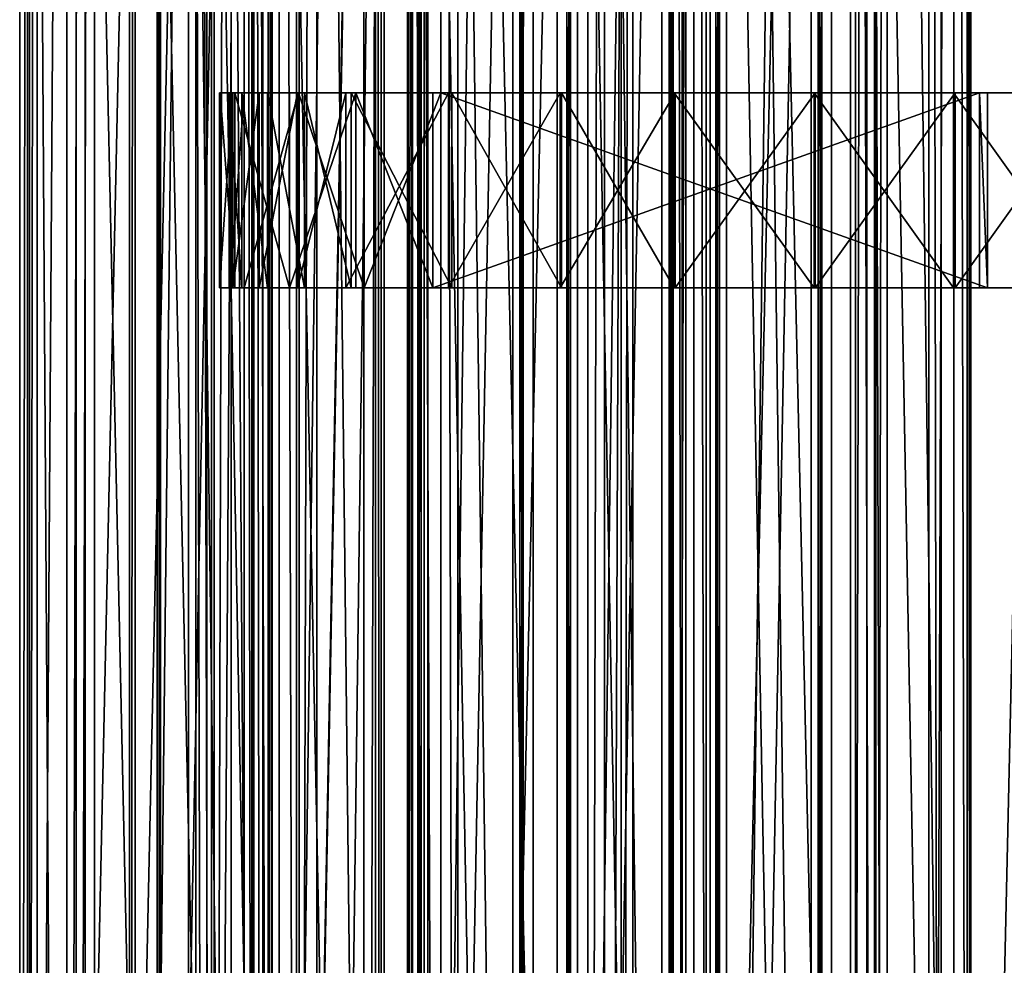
# Model space of a CAD drawing. Extents: x -1687 to 817, y -668 to 832.
# Tile 141 of 182: x 122 to 324, y -86 to 108. Entities that reach past the tile are written whole.
import ezdxf

# ---------------------------------------------------------------- set-up
doc = ezdxf.new("R2010")
doc.units = 0
doc.header["$LTSCALE"] = 25.4
doc.layers.get('0').update_dxf_attribs({"color": 13, "linetype": 'CONTINUOUS'})
doc.layers.add('STEEL', color=54, linetype='CONTINUOUS')
doc.layers.add('WOOD', color=253, linetype='CONTINUOUS')

# ---------------------------------------------------------------- blocks, each defined once
blk = doc.blocks.new('L006_07-00_001_DOMY_LNA_OB')
at = {"color": 0}
for p, q in [((1500, 40, -37), (0, 40, -37)), ((0, 40, -3), (1500, 40, -3)), ((1500, 40, -37), (0, 40, -37)), ((0, 40, -3), (1500, 40, -3)), ((1500, 37), (0, 37)), ((0, 37, -40), (1500, 37, -40)), ((0, 37, -40), (1500, 37, -40)), ((1500, 37), (0, 37)), ((0, 3), (1500, 3)), ((1500, 3, -40), (0, 3, -40)), ((1500, 3, -40), (0, 3, -40)), ((0, 3), (1500, 3)), ((0, 0, -37), (1500, 0, -37)), ((1500, 0, -3), (0, 0, -3)), ((0, 0, -37), (1500, 0, -37)), ((1500, 0, -3), (0, 0, -3))]:
    blk.add_line(p, q, dxfattribs=at)
at = {"color": 7}
mesh = blk.add_polyface(dxfattribs=at)
corners = [(0, 40, -3), (1500, 40, -37), (0, 40, -37), (1500, 40, -3)]
mesh.append_faces([[corners[k] for k in face] for face in [(0, 1, 2), (1, 0, 3)]], dxfattribs={"vtx0": -1, "color": 7})
mesh = blk.add_polyface(dxfattribs=at)
corners = [(1500, 40, -37), (0, 37, -40), (0, 40, -37), (1500, 37, -40)]
mesh.append_faces([[corners[k] for k in face] for face in [(0, 1, 2), (1, 0, 3)]], dxfattribs={"vtx0": -1, "color": 7})
mesh = blk.add_polyface(dxfattribs=at)
corners = [(0, 37), (1500, 40, -3), (0, 40, -3), (1500, 37)]
mesh.append_faces([[corners[k] for k in face] for face in [(0, 1, 2), (1, 0, 3)]], dxfattribs={"vtx0": -1, "color": 7})
mesh = blk.add_polyface(dxfattribs=at)
corners = [(1500, 3), (0, 37), (0, 3), (1500, 37)]
mesh.append_faces([[corners[k] for k in face] for face in [(0, 1, 2), (1, 0, 3)]], dxfattribs={"vtx0": -1, "color": 7})
mesh = blk.add_polyface(dxfattribs=at)
corners = [(1500, 37, -40), (0, 3, -40), (0, 37, -40), (1500, 3, -40)]
mesh.append_faces([[corners[k] for k in face] for face in [(0, 1, 2), (1, 0, 3)]], dxfattribs={"vtx0": -1, "color": 7})
mesh = blk.add_polyface(dxfattribs=at)
corners = [(1500, 0, -37), (0, 3, -40), (1500, 3, -40), (0, 0, -37)]
mesh.append_faces([[corners[k] for k in face] for face in [(0, 1, 2), (1, 0, 3)]], dxfattribs={"vtx0": -1, "color": 7})
mesh = blk.add_polyface(dxfattribs=at)
corners = [(1500, 0, -3), (0, 3), (0, 0, -3), (1500, 3)]
mesh.append_faces([[corners[k] for k in face] for face in [(0, 1, 2), (1, 0, 3)]], dxfattribs={"vtx0": -1, "color": 7})
mesh = blk.add_polyface(dxfattribs=at)
corners = [(1500, 0, -3), (0, 0, -37), (1500, 0, -37), (0, 0, -3)]
mesh.append_faces([[corners[k] for k in face] for face in [(0, 1, 2), (1, 0, 3)]], dxfattribs={"vtx0": -1, "color": 7})
blk = doc.blocks.new('L006_07-00_002_DOMY_LNA_OB')
at = {"color": 0}
for p, q in [((85.5, 385.77, 45), (108.39, 391.31, 5)), ((108.39, 391.31, 5), (85.5, 385.77, 5)), ((85.5, 385.77, 45), (108.39, 391.31, 5)), ((85.5, 385.77, 45), (108.39, 391.31, 45)), ((85.5, 385.77, 45), (108.39, 391.31, 45)), ((108.39, 391.31, 5), (85.5, 385.77, 5)), ((108.39, 391.31, 45), (131.94, 391.53, 5)), ((131.94, 391.53, 5), (108.39, 391.31, 5)), ((108.39, 391.31, 45), (131.94, 391.53, 5)), ((108.39, 391.31, 45), (131.94, 391.53, 45)), ((108.39, 391.31, 45), (131.94, 391.53, 45)), ((131.94, 391.53, 5), (108.39, 391.31, 5)), ((108.39, 391.31, 45), (108.39, 391.31, 5)), ((108.39, 391.31, 45), (108.39, 391.31, 5)), ((131.73, 389.54, 45), (131.94, 391.53, 45)), ((131.94, 391.53, 5), (131.73, 389.54, 5)), ((131.73, 389.54, 45), (131.94, 391.53, 45)), ((131.94, 391.53, 5), (131.73, 389.54, 5)), ((131.94, 391.53, 5), (131.94, 391.53, 45)), ((131.94, 391.53, 45), (160.68, 388.18, 5)), ((160.68, 388.18, 5), (131.94, 391.53, 5)), ((131.94, 391.53, 45), (160.68, 388.18, 5)), ((131.94, 391.53, 45), (160.68, 388.18, 45)), ((131.94, 391.53, 5), (131.94, 391.53, 45)), ((131.94, 391.53, 45), (160.68, 388.18, 45)), ((160.68, 388.18, 5), (131.94, 391.53, 5)), ((108.64, 389.32, 45), (86.19, 383.89, 5)), ((86.19, 383.89, 5), (108.64, 389.32, 5)), ((108.64, 389.32, 45), (86.19, 383.89, 5)), ((108.64, 389.32, 45), (86.19, 383.89, 45)), ((108.64, 389.32, 45), (86.19, 383.89, 45)), ((86.19, 383.89, 5), (108.64, 389.32, 5)), ((131.73, 389.54, 45), (108.64, 389.32, 5)), ((108.64, 389.32, 5), (131.73, 389.54, 5)), ((131.73, 389.54, 45), (108.64, 389.32, 5)), ((131.73, 389.54, 45), (108.64, 389.32, 45)), ((131.73, 389.54, 45), (108.64, 389.32, 45)), ((108.64, 389.32, 5), (131.73, 389.54, 5)), ((108.64, 389.32, 45), (108.64, 389.32, 5)), ((108.64, 389.32, 45), (108.64, 389.32, 5)), ((131.73, 389.54, 5), (131.73, 389.54, 45)), ((160.43, 386.2, 45), (131.73, 389.54, 5)), ((131.73, 389.54, 5), (160.43, 386.2, 5)), ((160.43, 386.2, 45), (131.73, 389.54, 5)), ((160.43, 386.2, 45), (131.73, 389.54, 45)), ((131.73, 389.54, 5), (131.73, 389.54, 45)), ((160.43, 386.2, 45), (131.73, 389.54, 45)), ((131.73, 389.54, 5), (160.43, 386.2, 5)), ((160.68, 388.18, 45), (160.68, 388.18, 5)), ((160.68, 388.18, 45), (160.68, 388.18, 5)), ((160.68, 388.18, 45), (189.34, 384.19, 5)), ((189.34, 384.19, 5), (160.68, 388.18, 5)), ((160.68, 388.18, 45), (189.34, 384.19, 5)), ((160.68, 388.18, 45), (189.34, 384.19, 45)), ((160.68, 388.18, 45), (189.34, 384.19, 45)), ((189.34, 384.19, 5), (160.68, 388.18, 5)), ((64.45, 375.2, 45), (85.5, 385.77, 5)), ((85.5, 385.77, 5), (64.45, 375.2, 5)), ((64.45, 375.2, 45), (85.5, 385.77, 5)), ((64.45, 375.2, 45), (85.5, 385.77, 45)), ((64.45, 375.2, 45), (85.5, 385.77, 45)), ((85.5, 385.77, 5), (64.45, 375.2, 5)), ((85.5, 385.77, 45), (85.5, 385.77, 5)), ((85.5, 385.77, 45), (85.5, 385.77, 5)), ((189.04, 382.21, 45), (160.43, 386.2, 5)), ((160.43, 386.2, 5), (189.04, 382.21, 5)), ((189.04, 382.21, 45), (160.43, 386.2, 5)), ((189.04, 382.21, 45), (160.43, 386.2, 45)), ((160.43, 386.2, 45), (160.43, 386.2, 5)), ((160.43, 386.2, 45), (160.43, 386.2, 5)), ((189.04, 382.21, 45), (160.43, 386.2, 45)), ((160.43, 386.2, 5), (189.04, 382.21, 5)), ((86.19, 383.89, 45), (65.55, 373.53, 5)), ((65.55, 373.53, 5), (86.19, 383.89, 5)), ((86.19, 383.89, 45), (65.55, 373.53, 5)), ((86.19, 383.89, 45), (65.55, 373.53, 45)), ((86.19, 383.89, 45), (65.55, 373.53, 45)), ((65.55, 373.53, 5), (86.19, 383.89, 5)), ((86.19, 383.89, 45), (86.19, 383.89, 5)), ((86.19, 383.89, 45), (86.19, 383.89, 5)), ((189.34, 384.19, 45), (189.34, 384.19, 5)), ((189.34, 384.19, 45), (189.34, 384.19, 5)), ((189.34, 384.19, 45), (217.9, 379.54, 5)), ((217.9, 379.54, 5), (189.34, 384.19, 5)), ((189.34, 384.19, 45), (217.9, 379.54, 5)), ((189.34, 384.19, 45), (217.9, 379.54, 45)), ((189.34, 384.19, 45), (217.9, 379.54, 45)), ((217.9, 379.54, 5), (189.34, 384.19, 5)), ((217.56, 377.57, 45), (189.04, 382.21, 5)), ((189.04, 382.21, 5), (217.56, 377.57, 5)), ((217.56, 377.57, 45), (189.04, 382.21, 5)), ((217.56, 377.57, 45), (189.04, 382.21, 45)), ((189.04, 382.21, 45), (189.04, 382.21, 5)), ((189.04, 382.21, 45), (189.04, 382.21, 5)), ((217.56, 377.57, 45), (189.04, 382.21, 45)), ((189.04, 382.21, 5), (217.56, 377.57, 5)), ((64.45, 375.2, 5), (54.53, 366.99, 45)), ((54.53, 366.99, 45), (64.45, 375.2, 45)), ((64.45, 375.2, 5), (54.53, 366.99, 45)), ((64.45, 375.2, 5), (54.53, 366.99, 5)), ((54.53, 366.99, 45), (64.45, 375.2, 45)), ((64.45, 375.2, 5), (54.53, 366.99, 5)), ((65.55, 373.53, 45), (55.96, 365.6, 5)), ((55.96, 365.6, 5), (65.55, 373.53, 5)), ((65.55, 373.53, 45), (55.96, 365.6, 5)), ((65.55, 373.53, 45), (55.96, 365.6, 45)), ((65.55, 373.53, 45), (55.96, 365.6, 45)), ((55.96, 365.6, 5), (65.55, 373.53, 5)), ((64.45, 375.2, 45), (64.45, 375.2, 5)), ((64.45, 375.2, 45), (64.45, 375.2, 5)), ((65.55, 373.53, 45), (64.45, 375.2, 45)), ((64.45, 375.2, 5), (65.55, 373.53, 5)), ((65.55, 373.53, 45), (64.45, 375.2, 45)), ((64.45, 375.2, 5), (65.55, 373.53, 5)), ((65.55, 373.53, 45), (65.55, 373.53, 5)), ((65.55, 373.53, 45), (65.55, 373.53, 5)), ((54.53, 366.99, 5), (46.66, 356.8, 45)), ((46.66, 356.8, 45), (54.53, 366.99, 45)), ((54.53, 366.99, 5), (46.66, 356.8, 45)), ((54.53, 366.99, 5), (46.66, 356.8, 5)), ((46.66, 356.8, 45), (54.53, 366.99, 45)), ((54.53, 366.99, 5), (46.66, 356.8, 5)), ((55.96, 365.6, 45), (48.37, 355.76, 5)), ((48.37, 355.76, 5), (55.96, 365.6, 5)), ((55.96, 365.6, 45), (48.37, 355.76, 5)), ((55.96, 365.6, 45), (48.37, 355.76, 45)), ((55.96, 365.6, 45), (48.37, 355.76, 45)), ((48.37, 355.76, 5), (55.96, 365.6, 5)), ((54.53, 366.99, 5), (54.53, 366.99, 45)), ((54.53, 366.99, 5), (54.53, 366.99, 45)), ((55.96, 365.6, 45), (55.96, 365.6, 5)), ((55.96, 365.6, 45), (55.96, 365.6, 5)), ((46.66, 356.8, 5), (41.25, 345.11, 45)), ((41.25, 345.11, 45), (46.66, 356.8, 45)), ((46.66, 356.8, 5), (41.25, 345.11, 45)), ((46.66, 356.8, 5), (41.25, 345.11, 5)), ((41.25, 345.11, 45), (46.66, 356.8, 45)), ((46.66, 356.8, 5), (41.25, 345.11, 5)), ((48.37, 355.76, 45), (43.14, 344.48, 5)), ((43.14, 344.48, 5), (48.37, 355.76, 5)), ((48.37, 355.76, 45), (43.14, 344.48, 5)), ((48.37, 355.76, 45), (43.14, 344.48, 45)), ((48.37, 355.76, 45), (43.14, 344.48, 45)), ((43.14, 344.48, 5), (48.37, 355.76, 5)), ((46.66, 356.8, 5), (46.66, 356.8, 45)), ((46.66, 356.8, 5), (46.66, 356.8, 45)), ((48.37, 355.76, 45), (48.37, 355.76, 5)), ((48.37, 355.76, 45), (48.37, 355.76, 5)), ((41.25, 345.11, 5), (38.55, 332.52, 45)), ((38.55, 332.52, 45), (41.25, 345.11, 45)), ((41.25, 345.11, 5), (38.55, 332.52, 45)), ((41.25, 345.11, 5), (38.55, 332.52, 5)), ((38.55, 332.52, 45), (41.25, 345.11, 45)), ((41.25, 345.11, 5), (38.55, 332.52, 5)), ((43.14, 344.48, 45), (40.54, 332.32, 5)), ((40.54, 332.32, 5), (43.14, 344.48, 5)), ((43.14, 344.48, 45), (40.54, 332.32, 5)), ((43.14, 344.48, 45), (40.54, 332.32, 45)), ((43.14, 344.48, 45), (40.54, 332.32, 45)), ((40.54, 332.32, 5), (43.14, 344.48, 5)), ((41.25, 345.11, 5), (41.25, 345.11, 45)), ((41.25, 345.11, 5), (41.25, 345.11, 45)), ((43.14, 344.48, 45), (43.14, 344.48, 5)), ((43.14, 344.48, 45), (43.14, 344.48, 5)), ((38.55, 332.52, 5), (38.55, 332.52, 45)), ((38.55, 332.52, 5), (38.55, 332.52, 45)), ((38.55, 332.52, 5), (38.7, 319.64, 45)), ((38.7, 319.64, 45), (38.55, 332.52, 45)), ((38.55, 332.52, 5), (38.7, 319.64, 45)), ((38.55, 332.52, 5), (38.7, 319.64, 5)), ((38.7, 319.64, 45), (38.55, 332.52, 45)), ((38.55, 332.52, 5), (38.7, 319.64, 5)), ((40.54, 332.32, 45), (40.54, 332.32, 5)), ((40.54, 332.32, 45), (40.54, 332.32, 5)), ((40.54, 332.32, 45), (40.69, 319.89, 5)), ((40.69, 319.89, 5), (40.54, 332.32, 5)), ((40.54, 332.32, 45), (40.69, 319.89, 5)), ((40.54, 332.32, 45), (40.69, 319.89, 45)), ((40.54, 332.32, 45), (40.69, 319.89, 45)), ((40.69, 319.89, 5), (40.54, 332.32, 5)), ((38.7, 319.64, 5), (38.7, 319.64, 45)), ((38.7, 319.64, 5), (38.7, 319.64, 45)), ((38.7, 319.64, 5), (41.7, 307.12, 45)), ((41.7, 307.12, 45), (38.7, 319.64, 45)), ((38.7, 319.64, 5), (41.7, 307.12, 45)), ((38.7, 319.64, 5), (41.7, 307.12, 5)), ((41.7, 307.12, 45), (38.7, 319.64, 45)), ((38.7, 319.64, 5), (41.7, 307.12, 5)), ((40.69, 319.89, 45), (40.69, 319.89, 5)), ((40.69, 319.89, 45), (40.69, 319.89, 5)), ((40.69, 319.89, 45), (43.58, 307.8, 5)), ((43.58, 307.8, 5), (40.69, 319.89, 5)), ((40.69, 319.89, 45), (43.58, 307.8, 5)), ((40.69, 319.89, 45), (43.58, 307.8, 45)), ((40.69, 319.89, 45), (43.58, 307.8, 45)), ((43.58, 307.8, 5), (40.69, 319.89, 5)), ((43.58, 307.8, 45), (41.7, 307.12, 45)), ((41.7, 307.12, 5), (43.58, 307.8, 5)), ((43.58, 307.8, 45), (41.7, 307.12, 45)), ((41.7, 307.12, 5), (43.58, 307.8, 5)), ((41.7, 307.12, 5), (41.7, 307.12, 45)), ((41.7, 307.12, 5), (41.7, 307.12, 45)), ((41.7, 307.12, 5), (52.92, 279.87, 45)), ((52.92, 279.87, 45), (41.7, 307.12, 45)), ((41.7, 307.12, 5), (52.92, 279.87, 45)), ((41.7, 307.12, 5), (52.92, 279.87, 5)), ((52.92, 279.87, 45), (41.7, 307.12, 45)), ((41.7, 307.12, 5), (52.92, 279.87, 5)), ((43.58, 307.8, 5), (43.58, 307.8, 45)), ((43.58, 307.8, 45), (54.73, 280.71, 5)), ((54.73, 280.71, 5), (43.58, 307.8, 5)), ((43.58, 307.8, 45), (54.73, 280.71, 5)), ((43.58, 307.8, 45), (54.73, 280.71, 45)), ((43.58, 307.8, 5), (43.58, 307.8, 45)), ((43.58, 307.8, 45), (54.73, 280.71, 45)), ((54.73, 280.71, 5), (43.58, 307.8, 5)), ((54.73, 280.71, 45), (54.73, 280.71, 5)), ((54.73, 280.71, 45), (54.73, 280.71, 5)), ((54.73, 280.71, 45), (68.22, 254.71, 45)), ((68.22, 254.71, 45), (54.73, 280.71, 5)), ((68.22, 254.71, 5), (54.73, 280.71, 5)), ((68.22, 254.71, 45), (54.73, 280.71, 5)), ((54.73, 280.71, 45), (68.22, 254.71, 45)), ((68.22, 254.71, 5), (54.73, 280.71, 5)), ((66.49, 253.71, 45), (52.92, 279.87, 45)), ((52.92, 279.87, 45), (66.49, 253.71, 5)), ((52.92, 279.87, 5), (52.92, 279.87, 45)), ((52.92, 279.87, 5), (52.92, 279.87, 45)), ((52.92, 279.87, 5), (66.49, 253.71, 5)), ((52.92, 279.87, 45), (66.49, 253.71, 5)), ((66.49, 253.71, 45), (52.92, 279.87, 45)), ((52.92, 279.87, 5), (66.49, 253.71, 5)), ((83.95, 230, 5), (68.22, 254.71, 45)), ((68.22, 254.71, 45), (83.95, 230, 45)), ((83.95, 230, 5), (68.22, 254.71, 45)), ((83.95, 230, 5), (68.22, 254.71, 5)), ((68.22, 254.71, 5), (68.22, 254.71, 45)), ((68.22, 254.71, 5), (68.22, 254.71, 45)), ((68.22, 254.71, 45), (83.95, 230, 45)), ((83.95, 230, 5), (68.22, 254.71, 5)), ((82.31, 228.85, 45), (66.49, 253.71, 5)), ((66.49, 253.71, 5), (82.31, 228.85, 5)), ((82.31, 228.85, 45), (66.49, 253.71, 5)), ((82.31, 228.85, 45), (66.49, 253.71, 45)), ((66.49, 253.71, 45), (66.49, 253.71, 5)), ((66.49, 253.71, 45), (66.49, 253.71, 5)), ((82.31, 228.85, 45), (66.49, 253.71, 45)), ((66.49, 253.71, 5), (82.31, 228.85, 5)), ((82.31, 228.85, 45), (83.95, 230, 45)), ((83.95, 230, 5), (82.31, 228.85, 5)), ((82.31, 228.85, 45), (83.95, 230, 45)), ((83.95, 230, 5), (82.31, 228.85, 5)), ((82.31, 228.85, 5), (82.31, 228.85, 45)), ((82.31, 228.85, 45), (194.35, 68.85, 45)), ((82.31, 228.85, 45), (194.35, 68.85, 45)), ((82.31, 228.85, 5), (82.31, 228.85, 45)), ((82.31, 228.85, 5), (194.35, 68.85, 5)), ((82.31, 228.85, 5), (194.35, 68.85, 5)), ((83.95, 230, 5), (83.95, 230, 45)), ((83.95, 230, 45), (195.99, 70, 45)), ((195.99, 70, 5), (83.95, 230, 5)), ((83.95, 230, 5), (83.95, 230, 45)), ((83.95, 230, 45), (195.99, 70, 45)), ((195.99, 70, 5), (83.95, 230, 5)), ((195.99, 70, 45), (194.35, 68.85, 45)), ((194.35, 68.85, 5), (195.99, 70, 5)), ((195.99, 70, 45), (194.35, 68.85, 45)), ((194.35, 68.85, 5), (195.99, 70, 5)), ((194.35, 68.85, 45), (194.35, 68.85, 5)), ((194.35, 68.85, 45), (194.35, 68.85, 5)), ((195.99, 70, 5), (195.99, 70, 45)), ((195.99, 70, 5), (195.99, 70, 45))]:
    blk.add_line(p, q, dxfattribs=at)
at = {"color": 252}
mesh = blk.add_polyface(dxfattribs=at)
corners = [(65.55, 373.53, 45), (85.5, 385.77, 45), (64.45, 375.2, 45), (86.19, 383.89, 45), (108.39, 391.31, 45), (108.64, 389.32, 45), (131.94, 391.53, 45), (131.73, 389.54, 45)]
mesh.append_faces([[corners[k] for k in face] for face in [(0, 1, 2), (6, 5, 7)]], dxfattribs={"vtx0": -1, "color": 252})
mesh.append_faces([[corners[k] for k in face] for face in [(1, 3, 4), (4, 5, 6)]], dxfattribs={"vtx0": -1, "vtx1": -1, "color": 252})
mesh.append_faces([[corners[k] for k in face] for face in [(1, 0, 3), (4, 3, 5)]], dxfattribs={"vtx0": -1, "vtx2": -1, "color": 252})
mesh = blk.add_polyface(dxfattribs=at)
corners = [(85.5, 385.77, 5), (65.55, 373.53, 5), (64.45, 375.2, 5), (86.19, 383.89, 5), (108.39, 391.31, 5), (108.64, 389.32, 5), (131.94, 391.53, 5), (131.73, 389.54, 5)]
mesh.append_faces([[corners[k] for k in face] for face in [(0, 1, 2), (5, 6, 7)]], dxfattribs={"vtx0": -1, "color": 252})
mesh.append_faces([[corners[k] for k in face] for face in [(1, 0, 3), (3, 4, 5)]], dxfattribs={"vtx0": -1, "vtx1": -1, "color": 252})
mesh.append_faces([[corners[k] for k in face] for face in [(3, 0, 4), (5, 4, 6)]], dxfattribs={"vtx0": -1, "vtx2": -1, "color": 252})
mesh = blk.add_polyface(dxfattribs=at)
corners = [(85.5, 385.77, 45), (108.39, 391.31, 5), (85.5, 385.77, 5)]
mesh.append_faces([[corners[k] for k in face] for face in [(0, 1, 2)]], dxfattribs={"color": 252})
mesh = blk.add_polyface(dxfattribs=at)
corners = [(108.39, 391.31, 45), (108.39, 391.31, 5), (85.5, 385.77, 45)]
mesh.append_faces([[corners[k] for k in face] for face in [(0, 1, 2)]], dxfattribs={"color": 252})
mesh = blk.add_polyface(dxfattribs=at)
corners = [(108.39, 391.31, 45), (131.94, 391.53, 5), (108.39, 391.31, 5)]
mesh.append_faces([[corners[k] for k in face] for face in [(0, 1, 2)]], dxfattribs={"color": 252})
mesh = blk.add_polyface(dxfattribs=at)
corners = [(131.94, 391.53, 45), (131.94, 391.53, 5), (108.39, 391.31, 45)]
mesh.append_faces([[corners[k] for k in face] for face in [(0, 1, 2)]], dxfattribs={"color": 252})
mesh = blk.add_polyface(dxfattribs=at)
corners = [(160.43, 386.2, 45), (131.94, 391.53, 45), (131.73, 389.54, 45), (160.68, 388.18, 45), (189.04, 382.21, 45), (189.34, 384.19, 45), (217.56, 377.57, 45), (217.9, 379.54, 45)]
mesh.append_faces([[corners[k] for k in face] for face in [(0, 1, 2), (5, 6, 7)]], dxfattribs={"vtx0": -1, "color": 252})
mesh.append_faces([[corners[k] for k in face] for face in [(1, 0, 3), (3, 4, 5)]], dxfattribs={"vtx0": -1, "vtx1": -1, "color": 252})
mesh.append_faces([[corners[k] for k in face] for face in [(3, 0, 4), (5, 4, 6)]], dxfattribs={"vtx0": -1, "vtx2": -1, "color": 252})
mesh = blk.add_polyface(dxfattribs=at)
corners = [(131.94, 391.53, 5), (160.43, 386.2, 5), (131.73, 389.54, 5), (160.68, 388.18, 5), (189.04, 382.21, 5), (189.34, 384.19, 5), (217.56, 377.57, 5), (217.9, 379.54, 5)]
mesh.append_faces([[corners[k] for k in face] for face in [(0, 1, 2), (6, 5, 7)]], dxfattribs={"vtx0": -1, "color": 252})
mesh.append_faces([[corners[k] for k in face] for face in [(1, 3, 4), (4, 5, 6)]], dxfattribs={"vtx0": -1, "vtx1": -1, "color": 252})
mesh.append_faces([[corners[k] for k in face] for face in [(1, 0, 3), (4, 3, 5)]], dxfattribs={"vtx0": -1, "vtx2": -1, "color": 252})
mesh = blk.add_polyface(dxfattribs=at)
corners = [(131.94, 391.53, 45), (160.68, 388.18, 5), (131.94, 391.53, 5)]
mesh.append_faces([[corners[k] for k in face] for face in [(0, 1, 2)]], dxfattribs={"color": 252})
mesh = blk.add_polyface(dxfattribs=at)
corners = [(160.68, 388.18, 45), (160.68, 388.18, 5), (131.94, 391.53, 45)]
mesh.append_faces([[corners[k] for k in face] for face in [(0, 1, 2)]], dxfattribs={"color": 252})
mesh = blk.add_polyface(dxfattribs=at)
corners = [(108.64, 389.32, 45), (86.19, 383.89, 5), (108.64, 389.32, 5)]
mesh.append_faces([[corners[k] for k in face] for face in [(0, 1, 2)]], dxfattribs={"color": 252})
mesh = blk.add_polyface(dxfattribs=at)
corners = [(86.19, 383.89, 45), (86.19, 383.89, 5), (108.64, 389.32, 45)]
mesh.append_faces([[corners[k] for k in face] for face in [(0, 1, 2)]], dxfattribs={"color": 252})
mesh = blk.add_polyface(dxfattribs=at)
corners = [(131.73, 389.54, 45), (108.64, 389.32, 5), (131.73, 389.54, 5)]
mesh.append_faces([[corners[k] for k in face] for face in [(0, 1, 2)]], dxfattribs={"color": 252})
mesh = blk.add_polyface(dxfattribs=at)
corners = [(108.64, 389.32, 45), (108.64, 389.32, 5), (131.73, 389.54, 45)]
mesh.append_faces([[corners[k] for k in face] for face in [(0, 1, 2)]], dxfattribs={"color": 252})
mesh = blk.add_polyface(dxfattribs=at)
corners = [(160.43, 386.2, 45), (131.73, 389.54, 5), (160.43, 386.2, 5)]
mesh.append_faces([[corners[k] for k in face] for face in [(0, 1, 2)]], dxfattribs={"color": 252})
mesh = blk.add_polyface(dxfattribs=at)
corners = [(131.73, 389.54, 45), (131.73, 389.54, 5), (160.43, 386.2, 45)]
mesh.append_faces([[corners[k] for k in face] for face in [(0, 1, 2)]], dxfattribs={"color": 252})
mesh = blk.add_polyface(dxfattribs=at)
corners = [(160.68, 388.18, 45), (189.34, 384.19, 5), (160.68, 388.18, 5)]
mesh.append_faces([[corners[k] for k in face] for face in [(0, 1, 2)]], dxfattribs={"color": 252})
mesh = blk.add_polyface(dxfattribs=at)
corners = [(189.34, 384.19, 45), (189.34, 384.19, 5), (160.68, 388.18, 45)]
mesh.append_faces([[corners[k] for k in face] for face in [(0, 1, 2)]], dxfattribs={"color": 252})
mesh = blk.add_polyface(dxfattribs=at)
corners = [(64.45, 375.2, 45), (85.5, 385.77, 5), (64.45, 375.2, 5)]
mesh.append_faces([[corners[k] for k in face] for face in [(0, 1, 2)]], dxfattribs={"color": 252})
mesh = blk.add_polyface(dxfattribs=at)
corners = [(85.5, 385.77, 45), (85.5, 385.77, 5), (64.45, 375.2, 45)]
mesh.append_faces([[corners[k] for k in face] for face in [(0, 1, 2)]], dxfattribs={"color": 252})
mesh = blk.add_polyface(dxfattribs=at)
corners = [(189.04, 382.21, 45), (160.43, 386.2, 5), (189.04, 382.21, 5)]
mesh.append_faces([[corners[k] for k in face] for face in [(0, 1, 2)]], dxfattribs={"color": 252})
mesh = blk.add_polyface(dxfattribs=at)
corners = [(160.43, 386.2, 45), (160.43, 386.2, 5), (189.04, 382.21, 45)]
mesh.append_faces([[corners[k] for k in face] for face in [(0, 1, 2)]], dxfattribs={"color": 252})
mesh = blk.add_polyface(dxfattribs=at)
corners = [(86.19, 383.89, 45), (65.55, 373.53, 5), (86.19, 383.89, 5)]
mesh.append_faces([[corners[k] for k in face] for face in [(0, 1, 2)]], dxfattribs={"color": 252})
mesh = blk.add_polyface(dxfattribs=at)
corners = [(65.55, 373.53, 45), (65.55, 373.53, 5), (86.19, 383.89, 45)]
mesh.append_faces([[corners[k] for k in face] for face in [(0, 1, 2)]], dxfattribs={"color": 252})
mesh = blk.add_polyface(dxfattribs=at)
corners = [(189.34, 384.19, 45), (217.9, 379.54, 5), (189.34, 384.19, 5)]
mesh.append_faces([[corners[k] for k in face] for face in [(0, 1, 2)]], dxfattribs={"color": 252})
mesh = blk.add_polyface(dxfattribs=at)
corners = [(217.9, 379.54, 45), (217.9, 379.54, 5), (189.34, 384.19, 45)]
mesh.append_faces([[corners[k] for k in face] for face in [(0, 1, 2)]], dxfattribs={"color": 252})
mesh = blk.add_polyface(dxfattribs=at)
corners = [(217.56, 377.57, 45), (189.04, 382.21, 5), (217.56, 377.57, 5)]
mesh.append_faces([[corners[k] for k in face] for face in [(0, 1, 2)]], dxfattribs={"color": 252})
mesh = blk.add_polyface(dxfattribs=at)
corners = [(189.04, 382.21, 45), (189.04, 382.21, 5), (217.56, 377.57, 45)]
mesh.append_faces([[corners[k] for k in face] for face in [(0, 1, 2)]], dxfattribs={"color": 252})
mesh = blk.add_polyface(dxfattribs=at)
corners = [(38.7, 319.64, 45), (40.69, 319.89, 45), (40.54, 332.32, 45), (41.7, 307.12, 45), (43.58, 307.8, 45), (41.25, 345.11, 45), (38.55, 332.52, 45), (43.14, 344.48, 45), (46.66, 356.8, 45), (48.37, 355.76, 45), (54.53, 366.99, 45), (55.96, 365.6, 45), (64.45, 375.2, 45), (65.55, 373.53, 45)]
mesh.append_faces([[corners[k] for k in face] for face in [(1, 3, 4), (0, 5, 6), (12, 11, 13)]], dxfattribs={"vtx0": -1, "color": 252})
mesh.append_faces([[corners[k] for k in face] for face in [(5, 7, 8), (8, 9, 10), (10, 11, 12)]], dxfattribs={"vtx0": -1, "vtx1": -1, "color": 252})
mesh.append_faces([[corners[k] for k in face] for face in [(5, 0, 2)]], dxfattribs={"vtx0": -1, "vtx1": -1, "vtx2": -1, "color": 252})
mesh.append_faces([[corners[k] for k in face] for face in [(0, 1, 2), (1, 0, 3), (5, 2, 7), (8, 7, 9), (10, 9, 11)]], dxfattribs={"vtx0": -1, "vtx2": -1, "color": 252})
mesh = blk.add_polyface(dxfattribs=at)
corners = [(41.25, 345.11, 5), (38.7, 319.64, 5), (38.55, 332.52, 5), (40.54, 332.32, 5), (43.14, 344.48, 5), (46.66, 356.8, 5), (48.37, 355.76, 5), (54.53, 366.99, 5), (55.96, 365.6, 5), (64.45, 375.2, 5), (65.55, 373.53, 5), (40.69, 319.89, 5), (41.7, 307.12, 5), (43.58, 307.8, 5)]
mesh.append_faces([[corners[k] for k in face] for face in [(0, 1, 2), (8, 9, 10), (12, 11, 13)]], dxfattribs={"vtx0": -1, "color": 252})
mesh.append_faces([[corners[k] for k in face] for face in [(3, 0, 4), (4, 5, 6), (6, 7, 8), (1, 11, 12), (11, 1, 3)]], dxfattribs={"vtx0": -1, "vtx1": -1, "color": 252})
mesh.append_faces([[corners[k] for k in face] for face in [(1, 0, 3)]], dxfattribs={"vtx0": -1, "vtx1": -1, "vtx2": -1, "color": 252})
mesh.append_faces([[corners[k] for k in face] for face in [(4, 0, 5), (6, 5, 7), (8, 7, 9)]], dxfattribs={"vtx0": -1, "vtx2": -1, "color": 252})
mesh = blk.add_polyface(dxfattribs=at)
corners = [(64.45, 375.2, 45), (64.45, 375.2, 5), (54.53, 366.99, 45)]
mesh.append_faces([[corners[k] for k in face] for face in [(0, 1, 2)]], dxfattribs={"color": 252})
mesh = blk.add_polyface(dxfattribs=at)
corners = [(54.53, 366.99, 45), (64.45, 375.2, 5), (54.53, 366.99, 5)]
mesh.append_faces([[corners[k] for k in face] for face in [(0, 1, 2)]], dxfattribs={"color": 252})
mesh = blk.add_polyface(dxfattribs=at)
corners = [(65.55, 373.53, 45), (55.96, 365.6, 5), (65.55, 373.53, 5)]
mesh.append_faces([[corners[k] for k in face] for face in [(0, 1, 2)]], dxfattribs={"color": 252})
mesh = blk.add_polyface(dxfattribs=at)
corners = [(55.96, 365.6, 45), (55.96, 365.6, 5), (65.55, 373.53, 45)]
mesh.append_faces([[corners[k] for k in face] for face in [(0, 1, 2)]], dxfattribs={"color": 252})
mesh = blk.add_polyface(dxfattribs=at)
corners = [(54.53, 366.99, 5), (46.66, 356.8, 45), (54.53, 366.99, 45)]
mesh.append_faces([[corners[k] for k in face] for face in [(0, 1, 2)]], dxfattribs={"color": 252})
mesh = blk.add_polyface(dxfattribs=at)
corners = [(54.53, 366.99, 5), (46.66, 356.8, 5), (46.66, 356.8, 45)]
mesh.append_faces([[corners[k] for k in face] for face in [(0, 1, 2)]], dxfattribs={"color": 252})
mesh = blk.add_polyface(dxfattribs=at)
corners = [(55.96, 365.6, 45), (48.37, 355.76, 5), (55.96, 365.6, 5)]
mesh.append_faces([[corners[k] for k in face] for face in [(0, 1, 2)]], dxfattribs={"color": 252})
mesh = blk.add_polyface(dxfattribs=at)
corners = [(55.96, 365.6, 45), (48.37, 355.76, 45), (48.37, 355.76, 5)]
mesh.append_faces([[corners[k] for k in face] for face in [(0, 1, 2)]], dxfattribs={"color": 252})
mesh = blk.add_polyface(dxfattribs=at)
corners = [(46.66, 356.8, 5), (41.25, 345.11, 45), (46.66, 356.8, 45)]
mesh.append_faces([[corners[k] for k in face] for face in [(0, 1, 2)]], dxfattribs={"color": 252})
mesh = blk.add_polyface(dxfattribs=at)
corners = [(46.66, 356.8, 5), (41.25, 345.11, 5), (41.25, 345.11, 45)]
mesh.append_faces([[corners[k] for k in face] for face in [(0, 1, 2)]], dxfattribs={"color": 252})
mesh = blk.add_polyface(dxfattribs=at)
corners = [(48.37, 355.76, 45), (43.14, 344.48, 5), (48.37, 355.76, 5)]
mesh.append_faces([[corners[k] for k in face] for face in [(0, 1, 2)]], dxfattribs={"color": 252})
mesh = blk.add_polyface(dxfattribs=at)
corners = [(48.37, 355.76, 45), (43.14, 344.48, 45), (43.14, 344.48, 5)]
mesh.append_faces([[corners[k] for k in face] for face in [(0, 1, 2)]], dxfattribs={"color": 252})
mesh = blk.add_polyface(dxfattribs=at)
corners = [(41.25, 345.11, 5), (38.55, 332.52, 45), (41.25, 345.11, 45)]
mesh.append_faces([[corners[k] for k in face] for face in [(0, 1, 2)]], dxfattribs={"color": 252})
mesh = blk.add_polyface(dxfattribs=at)
corners = [(41.25, 345.11, 5), (38.55, 332.52, 5), (38.55, 332.52, 45)]
mesh.append_faces([[corners[k] for k in face] for face in [(0, 1, 2)]], dxfattribs={"color": 252})
mesh = blk.add_polyface(dxfattribs=at)
corners = [(43.14, 344.48, 45), (40.54, 332.32, 5), (43.14, 344.48, 5)]
mesh.append_faces([[corners[k] for k in face] for face in [(0, 1, 2)]], dxfattribs={"color": 252})
mesh = blk.add_polyface(dxfattribs=at)
corners = [(43.14, 344.48, 45), (40.54, 332.32, 45), (40.54, 332.32, 5)]
mesh.append_faces([[corners[k] for k in face] for face in [(0, 1, 2)]], dxfattribs={"color": 252})
mesh = blk.add_polyface(dxfattribs=at)
corners = [(38.55, 332.52, 5), (38.7, 319.64, 45), (38.55, 332.52, 45)]
mesh.append_faces([[corners[k] for k in face] for face in [(0, 1, 2)]], dxfattribs={"color": 252})
mesh = blk.add_polyface(dxfattribs=at)
corners = [(38.55, 332.52, 5), (38.7, 319.64, 5), (38.7, 319.64, 45)]
mesh.append_faces([[corners[k] for k in face] for face in [(0, 1, 2)]], dxfattribs={"color": 252})
mesh = blk.add_polyface(dxfattribs=at)
corners = [(40.54, 332.32, 45), (40.69, 319.89, 5), (40.54, 332.32, 5)]
mesh.append_faces([[corners[k] for k in face] for face in [(0, 1, 2)]], dxfattribs={"color": 252})
mesh = blk.add_polyface(dxfattribs=at)
corners = [(40.54, 332.32, 45), (40.69, 319.89, 45), (40.69, 319.89, 5)]
mesh.append_faces([[corners[k] for k in face] for face in [(0, 1, 2)]], dxfattribs={"color": 252})
mesh = blk.add_polyface(dxfattribs=at)
corners = [(38.7, 319.64, 5), (41.7, 307.12, 45), (38.7, 319.64, 45)]
mesh.append_faces([[corners[k] for k in face] for face in [(0, 1, 2)]], dxfattribs={"color": 252})
mesh = blk.add_polyface(dxfattribs=at)
corners = [(38.7, 319.64, 5), (41.7, 307.12, 5), (41.7, 307.12, 45)]
mesh.append_faces([[corners[k] for k in face] for face in [(0, 1, 2)]], dxfattribs={"color": 252})
mesh = blk.add_polyface(dxfattribs=at)
corners = [(40.69, 319.89, 45), (43.58, 307.8, 5), (40.69, 319.89, 5)]
mesh.append_faces([[corners[k] for k in face] for face in [(0, 1, 2)]], dxfattribs={"color": 252})
mesh = blk.add_polyface(dxfattribs=at)
corners = [(40.69, 319.89, 45), (43.58, 307.8, 45), (43.58, 307.8, 5)]
mesh.append_faces([[corners[k] for k in face] for face in [(0, 1, 2)]], dxfattribs={"color": 252})
mesh = blk.add_polyface(dxfattribs=at)
corners = [(52.92, 279.87, 45), (43.58, 307.8, 45), (41.7, 307.12, 45), (54.73, 280.71, 45), (66.49, 253.71, 45), (68.22, 254.71, 45), (82.31, 228.85, 45), (83.95, 230, 45)]
mesh.append_faces([[corners[k] for k in face] for face in [(0, 1, 2), (5, 6, 7)]], dxfattribs={"vtx0": -1, "color": 252})
mesh.append_faces([[corners[k] for k in face] for face in [(1, 0, 3), (3, 4, 5)]], dxfattribs={"vtx0": -1, "vtx1": -1, "color": 252})
mesh.append_faces([[corners[k] for k in face] for face in [(3, 0, 4), (5, 4, 6)]], dxfattribs={"vtx0": -1, "vtx2": -1, "color": 252})
mesh = blk.add_polyface(dxfattribs=at)
corners = [(43.58, 307.8, 5), (52.92, 279.87, 5), (41.7, 307.12, 5), (54.73, 280.71, 5), (66.49, 253.71, 5), (68.22, 254.71, 5), (82.31, 228.85, 5), (83.95, 230, 5)]
mesh.append_faces([[corners[k] for k in face] for face in [(0, 1, 2), (6, 5, 7)]], dxfattribs={"vtx0": -1, "color": 252})
mesh.append_faces([[corners[k] for k in face] for face in [(1, 3, 4), (4, 5, 6)]], dxfattribs={"vtx0": -1, "vtx1": -1, "color": 252})
mesh.append_faces([[corners[k] for k in face] for face in [(1, 0, 3), (4, 3, 5)]], dxfattribs={"vtx0": -1, "vtx2": -1, "color": 252})
mesh = blk.add_polyface(dxfattribs=at)
corners = [(41.7, 307.12, 5), (52.92, 279.87, 45), (41.7, 307.12, 45)]
mesh.append_faces([[corners[k] for k in face] for face in [(0, 1, 2)]], dxfattribs={"color": 252})
mesh = blk.add_polyface(dxfattribs=at)
corners = [(41.7, 307.12, 5), (52.92, 279.87, 5), (52.92, 279.87, 45)]
mesh.append_faces([[corners[k] for k in face] for face in [(0, 1, 2)]], dxfattribs={"color": 252})
mesh = blk.add_polyface(dxfattribs=at)
corners = [(43.58, 307.8, 45), (54.73, 280.71, 5), (43.58, 307.8, 5)]
mesh.append_faces([[corners[k] for k in face] for face in [(0, 1, 2)]], dxfattribs={"color": 252})
mesh = blk.add_polyface(dxfattribs=at)
corners = [(43.58, 307.8, 45), (54.73, 280.71, 45), (54.73, 280.71, 5)]
mesh.append_faces([[corners[k] for k in face] for face in [(0, 1, 2)]], dxfattribs={"color": 252})
mesh = blk.add_polyface(dxfattribs=at)
corners = [(54.73, 280.71, 45), (68.22, 254.71, 45), (54.73, 280.71, 5)]
mesh.append_faces([[corners[k] for k in face] for face in [(0, 1, 2)]], dxfattribs={"color": 252})
mesh = blk.add_polyface(dxfattribs=at)
corners = [(54.73, 280.71, 5), (68.22, 254.71, 45), (68.22, 254.71, 5)]
mesh.append_faces([[corners[k] for k in face] for face in [(0, 1, 2)]], dxfattribs={"color": 252})
mesh = blk.add_polyface(dxfattribs=at)
corners = [(52.92, 279.87, 45), (66.49, 253.71, 5), (66.49, 253.71, 45)]
mesh.append_faces([[corners[k] for k in face] for face in [(0, 1, 2)]], dxfattribs={"color": 252})
mesh = blk.add_polyface(dxfattribs=at)
corners = [(52.92, 279.87, 5), (66.49, 253.71, 5), (52.92, 279.87, 45)]
mesh.append_faces([[corners[k] for k in face] for face in [(0, 1, 2)]], dxfattribs={"color": 252})
mesh = blk.add_polyface(dxfattribs=at)
corners = [(68.22, 254.71, 45), (83.95, 230, 45), (83.95, 230, 5)]
mesh.append_faces([[corners[k] for k in face] for face in [(0, 1, 2)]], dxfattribs={"color": 252})
mesh = blk.add_polyface(dxfattribs=at)
corners = [(68.22, 254.71, 45), (83.95, 230, 5), (68.22, 254.71, 5)]
mesh.append_faces([[corners[k] for k in face] for face in [(0, 1, 2)]], dxfattribs={"color": 252})
mesh = blk.add_polyface(dxfattribs=at)
corners = [(66.49, 253.71, 5), (82.31, 228.85, 5), (82.31, 228.85, 45)]
mesh.append_faces([[corners[k] for k in face] for face in [(0, 1, 2)]], dxfattribs={"color": 252})
mesh = blk.add_polyface(dxfattribs=at)
corners = [(66.49, 253.71, 5), (82.31, 228.85, 45), (66.49, 253.71, 45)]
mesh.append_faces([[corners[k] for k in face] for face in [(0, 1, 2)]], dxfattribs={"color": 252})
mesh = blk.add_polyface(dxfattribs=at)
corners = [(194.35, 68.85, 45), (83.95, 230, 45), (82.31, 228.85, 45), (195.99, 70, 45)]
mesh.append_faces([[corners[k] for k in face] for face in [(0, 1, 2), (1, 0, 3)]], dxfattribs={"vtx0": -1, "color": 252})
mesh = blk.add_polyface(dxfattribs=at)
corners = [(83.95, 230, 5), (194.35, 68.85, 5), (82.31, 228.85, 5), (195.99, 70, 5)]
mesh.append_faces([[corners[k] for k in face] for face in [(0, 1, 2), (1, 0, 3)]], dxfattribs={"vtx0": -1, "color": 252})
mesh = blk.add_polyface(dxfattribs=at)
corners = [(82.31, 228.85, 45), (194.35, 68.85, 5), (194.35, 68.85, 45), (82.31, 228.85, 5)]
mesh.append_faces([[corners[k] for k in face] for face in [(0, 1, 2), (1, 0, 3)]], dxfattribs={"vtx0": -1, "color": 252})
mesh = blk.add_polyface(dxfattribs=at)
corners = [(83.95, 230, 5), (195.99, 70, 45), (195.99, 70, 5), (83.95, 230, 45)]
mesh.append_faces([[corners[k] for k in face] for face in [(0, 1, 2), (1, 0, 3)]], dxfattribs={"vtx0": -1, "color": 252})
mesh = blk.add_polyface(dxfattribs=at)
corners = [(195.99, 70, 45), (194.35, 68.85, 5), (195.99, 70, 5), (194.35, 68.85, 45)]
mesh.append_faces([[corners[k] for k in face] for face in [(0, 1, 2), (1, 0, 3)]], dxfattribs={"vtx0": -1, "color": 252})

msp = doc.modelspace()

# ---------------------------------------------------------------- block references
at = {"layer": 'STEEL', "color": 0, "extrusion": (-2.22045e-16, -1, 1.5786e-16), "rotation": 1.26858629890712e-09}
msp.add_blockref('L006_07-00_002_DOMY_LNA_OB', (124.22, 1125, -97.82), dxfattribs=at)
at = {"layer": 'WOOD', "color": 0, "extrusion": (-0.285121, -8.79977e-17, -0.958492)}
msp.add_blockref('L006_07-00_001_DOMY_LNA_OB', (-831.82, 260.59, -1434.66), dxfattribs=at)
at = {"layer": 'WOOD', "color": 0, "extrusion": (0.292699, -2.53014e-16, -0.956205), "rotation": 180}
msp.add_blockref('L006_07-00_001_DOMY_LNA_OB', (831.82, 577.43, -1297.07), dxfattribs=at)
at = {"layer": 'WOOD', "color": 0, "extrusion": (0.49365, -2.98438e-16, -0.869661), "rotation": 180}
msp.add_blockref('L006_07-00_001_DOMY_LNA_OB', (831.82, 846.45, -1091.4), dxfattribs=at)
at = {"layer": 'WOOD', "color": 0, "extrusion": (-0.819939, 2.18806e-16, -0.572451), "rotation": 360}
msp.add_blockref('L006_07-00_001_DOMY_LNA_OB', (-831.82, 1122.09, -992.11), dxfattribs=at)
at = {"layer": 'WOOD', "color": 0, "extrusion": (0.575091, -3.64471e-16, -0.818089), "rotation": 180}
msp.add_blockref('L006_07-00_001_DOMY_LNA_OB', (831.82, 947.49, -953.52), dxfattribs=at)
at = {"layer": 'WOOD', "color": 0, "extrusion": (-0.985255, 2.09109e-16, -0.171094)}
msp.add_blockref('L006_07-00_001_DOMY_LNA_OB', (-831.82, 1454.27, -464.3), dxfattribs=at)
at = {"layer": 'WOOD', "color": 0, "extrusion": (0.573576, -4.02853e-16, -0.819152), "rotation": 180}
for p in [(831.82, 945.72, -901.9), (831.82, 945.72, -848.6), (831.82, 945.72, -795.3)]:
    msp.add_blockref('L006_07-00_001_DOMY_LNA_OB', p, dxfattribs=at)
at = {"layer": 'WOOD', "color": 0, "extrusion": (-0.992338, 2.31174e-16, 0.123553)}
msp.add_blockref('L006_07-00_001_DOMY_LNA_OB', (-831.82, 1536.8, -66.04), dxfattribs=at)
at = {"layer": 'WOOD', "color": 0, "extrusion": (-0.988642, 2.29527e-16, 0.150287)}
msp.add_blockref('L006_07-00_001_DOMY_LNA_OB', (-831.82, 1539.17, -77.3), dxfattribs=at)

doc.saveas('drawing.dxf')
